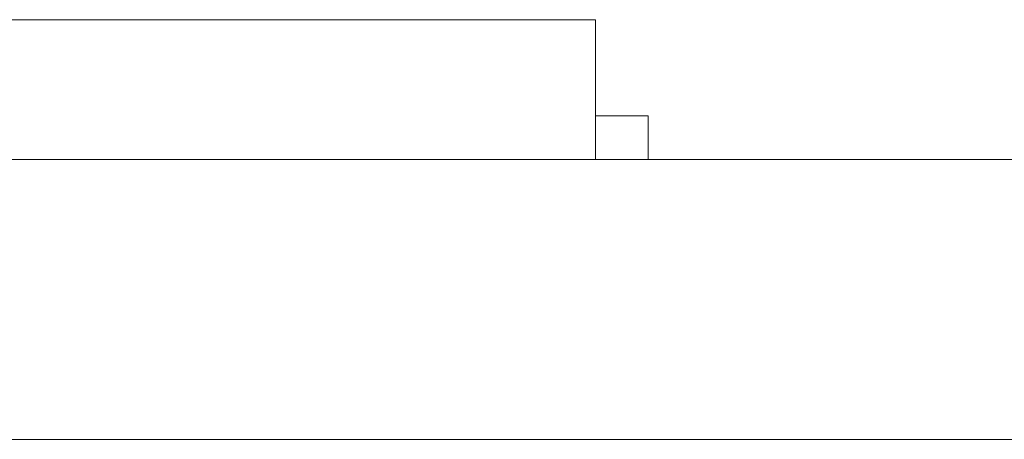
# Model space of a CAD drawing. Header units: inches. Extents: x -36 to 647, y 177 to 609.
# Tile 70 of 256: x 60.7 to 66.33, y 456.47 to 458.87. Entities that reach past the tile are written whole.
import ezdxf

# ---------------------------------------------------------------- set-up
doc = ezdxf.new("R2010")
doc.units = ezdxf.units.IN
doc.header["$MEASUREMENT"] = 0
doc.layers.add('1', color=7, linetype='Continuous')

# ---------------------------------------------------------------- blocks, each defined once
blk = doc.blocks.new('block 2193')
at = {"layer": '1', "color": 155, "lineweight": 18, "true_color": 0x4c7299}
blk.add_lwpolyline([(64.2921, 458.3189), (63.9921, 458.3189)], dxfattribs=at)
blk = doc.blocks.new('block 2247')
at = {"layer": '1', "color": 155, "lineweight": 18, "true_color": 0x4c7299}
blk.add_lwpolyline([(58.9921, 458.8689), (63.9921, 458.8689)], dxfattribs=at)
blk = doc.blocks.new('block 2267')
at = {"layer": '1', "color": 155, "lineweight": 18, "true_color": 0x4c7299}
blk.add_lwpolyline([(152.954, 458.0689), (21.3896, 458.0689)], dxfattribs=at)
blk = doc.blocks.new('block 2536')
at = {"layer": '1', "color": 155, "lineweight": 18, "true_color": 0x4c7299}
blk.add_lwpolyline([(63.9921, 458.8689), (63.9921, 458.0689)], dxfattribs=at)
blk = doc.blocks.new('block 2538')
at = {"layer": '1', "color": 155, "lineweight": 18, "true_color": 0x4c7299}
blk.add_lwpolyline([(64.2921, 458.3189), (64.2921, 458.0689)], dxfattribs=at)
blk = doc.blocks.new('block 2583')
at = {"layer": '1', "color": 155, "lineweight": 18, "true_color": 0x4c7299}
blk.add_lwpolyline([(152.954, 456.4689), (21.3896, 456.4689)], dxfattribs=at)
blk = doc.blocks.new('block 2781')
at = {"layer": '1', "color": 18, "lineweight": 13, "true_color": 0x4c0000}
blk.add_lwpolyline([(64.1068, 458.0689), (61.0465, 458.0689)], dxfattribs=at)
blk = doc.blocks.new('block 2794')
at = {"layer": '1', "color": 18, "lineweight": 13, "true_color": 0x4c0000}
blk.add_lwpolyline([(152.954, 458.0689), (21.3896, 458.0689)], dxfattribs=at)
blk = doc.blocks.new('block 2830')
at = {"layer": '1', "color": 18, "lineweight": 13, "true_color": 0x4c0000}
blk.add_lwpolyline([(152.954, 458.0689), (21.3896, 458.0689)], dxfattribs=at)
blk = doc.blocks.new('block 2832')
at = {"layer": '1', "color": 18, "lineweight": 13, "true_color": 0x4c0000}
blk.add_lwpolyline([(64.1068, 458.0689), (61.0465, 458.0689)], dxfattribs=at)
blk = doc.blocks.new('block 2949')
at = {"layer": '1', "color": 18, "lineweight": 13, "true_color": 0x4c0000}
blk.add_lwpolyline([(10.0509, 458.0689), (141.6153, 458.0689)], dxfattribs=at)
blk = doc.blocks.new('block 2950')
at = {"layer": '1', "color": 18, "lineweight": 13, "true_color": 0x4c0000}
blk.add_lwpolyline([(10.0509, 458.0689), (141.6153, 458.0689)], dxfattribs=at)
blk = doc.blocks.new('block 3015')
at = {"layer": '1', "color": 18, "lineweight": 13, "true_color": 0x4c0000}
blk.add_lwpolyline([(64.1068, 458.0689), (61.0465, 458.0689)], dxfattribs=at)
blk = doc.blocks.new('block 3044')
at = {"layer": '1', "color": 18, "lineweight": 13, "true_color": 0x4c0000}
blk.add_lwpolyline([(64.1068, 458.0689), (61.0465, 458.0689)], dxfattribs=at)
blk = doc.blocks.new('block 7542')
at = {"layer": '1', "color": 18, "lineweight": 13, "true_color": 0x4c0000}
blk.add_open_spline([(277.6797, 458.0689), (277.6797, 458.0689), (202.8704, 458.0689), (202.8704, 458.0689), (202.8704, 458.0689), (165.4658, 458.0689), (165.4658, 458.0689), (165.4658, 458.0689), (160.7902, 458.0689), (160.7902, 458.0689), (160.7902, 458.0689), (158.4524, 458.0689), (158.4524, 458.0689), (158.4524, 458.0689), (157.2662, 458.0689), (157.2662, 458.0689), (157.2662, 458.0689), (153.2884, 458.0689), (153.2884, 458.0689), (153.2884, 458.0689), (152.2514, 458.0689), (152.2514, 458.0689), (152.2514, 458.0689), (149.9136, 458.0689), (149.9136, 458.0689), (149.9136, 458.0689), (131.2113, 458.0689), (131.2113, 458.0689), (131.2113, 458.0689), (56.402, 458.0689), (56.402, 458.0689), (56.402, 458.0689), (37.6997, 458.0689), (37.6997, 458.0689), (37.6997, 458.0689), (28.3485, 458.0689), (28.3485, 458.0689), (28.3485, 458.0689), (23.673, 458.0689), (23.673, 458.0689), (23.673, 458.0689), (21.3896, 458.0689), (21.3896, 458.0689), (21.3896, 458.0689), (20.5239, 458.0689), (20.5239, 458.0689), (20.5239, 458.0689), (5.6337, 458.0689), (5.6337, 458.0689), (5.6337, 458.0689), (4.2572, 458.0689), (4.2572, 458.0689), (4.2572, 458.0689), (1.9195, 458.0689), (1.9195, 458.0689), (1.9195, 458.0689), (-2.7561, 458.0689), (-2.7561, 458.0689), (-2.7561, 458.0689), (-12.1073, 458.0689), (-12.1073, 458.0689), (-12.1073, 458.0689), (-14.3267, 458.0689), (-14.3267, 458.0689), (-14.3267, 458.0689), (-13.5047, 458.0689), (-13.5047, 458.0689), (-13.5047, 458.0689), (-11.167, 458.0689), (-11.167, 458.0689), (-11.167, 458.0689), (-6.4914, 458.0689), (-6.4914, 458.0689), (-6.4914, 458.0689), (2.8598, 458.0689), (2.8598, 458.0689), (2.8598, 458.0689), (9.9828, 458.0689), (9.9828, 458.0689), (9.9828, 458.0689), (11.3987, 458.0689), (11.3987, 458.0689), (11.3987, 458.0689), (13.7365, 458.0689), (13.7365, 458.0689), (13.7365, 458.0689), (18.4121, 458.0689), (18.4121, 458.0689), (18.4121, 458.0689), (37.1144, 458.0689), (37.1144, 458.0689), (37.1144, 458.0689), (111.9237, 458.0689), (111.9237, 458.0689), (111.9237, 458.0689), (130.626, 458.0689), (130.626, 458.0689), (130.626, 458.0689), (139.9772, 458.0689), (139.9772, 458.0689), (139.9772, 458.0689), (143.0499, 458.0689), (143.0499, 458.0689), (143.0499, 458.0689), (145.3437, 458.0689), (145.3437, 458.0689), (145.3437, 458.0689), (146.1784, 458.0689), (146.1784, 458.0689), (146.1784, 458.0689), (183.583, 458.0689), (183.583, 458.0689), (183.583, 458.0689), (258.3923, 458.0689), (258.3923, 458.0689), (258.3923, 458.0689), (289.4917, 458.0689), (289.4917, 458.0689), (289.4917, 458.0689), (326.8964, 458.0689), (326.8964, 458.0689), (326.8964, 458.0689), (364.301, 458.0689), (364.301, 458.0689), (364.301, 458.0689), (383.0033, 458.0689), (383.0033, 458.0689), (383.0033, 458.0689), (387.6789, 458.0689), (387.6789, 458.0689), (387.6789, 458.0689), (390.0167, 458.0689), (390.0167, 458.0689), (390.0167, 458.0689), (391.2325, 458.0689), (391.2325, 458.0689), (391.2325, 458.0689), (395.2018, 458.0689), (395.2018, 458.0689), (395.2018, 458.0689), (396.2149, 458.0689), (396.2149, 458.0689), (396.2149, 458.0689), (398.5527, 458.0689), (398.5527, 458.0689), (398.5527, 458.0689), (473.3619, 458.0689), (473.3619, 458.0689), (473.3619, 458.0689), (510.7666, 458.0689), (510.7666, 458.0689), (510.7666, 458.0689), (520.1177, 458.0689), (520.1177, 458.0689), (520.1177, 458.0689), (524.7933, 458.0689), (524.7933, 458.0689), (524.7933, 458.0689), (527.1311, 458.0689), (527.1311, 458.0689), (527.1311, 458.0689), (527.9528, 458.0689), (527.9528, 458.0689), (527.9528, 458.0689), (535.6701, 458.0689), (535.6701, 458.0689), (535.6701, 458.0689), (545.0212, 458.0689), (545.0212, 458.0689), (545.0212, 458.0689), (545.6185, 458.0689), (545.6185, 458.0689), (545.6185, 458.0689), (536.2673, 458.0689), (536.2673, 458.0689), (536.2673, 458.0689), (531.6311, 458.0689), (531.6311, 458.0689), (531.6311, 458.0689), (530.7777, 458.0689), (530.7777, 458.0689), (530.7777, 458.0689), (528.4683, 458.0689), (528.4683, 458.0689), (528.4683, 458.0689), (525.3906, 458.0689), (525.3906, 458.0689), (525.3906, 458.0689), (520.715, 458.0689), (520.715, 458.0689), (520.715, 458.0689), (519.7844, 458.0689), (519.7844, 458.0689), (519.7844, 458.0689), (517.5884, 458.0689), (517.5884, 458.0689), (517.5884, 458.0689), (514.5138, 458.0689), (514.5138, 458.0689), (514.5138, 458.0689), (495.8115, 458.0689), (495.8115, 458.0689), (495.8115, 458.0689), (421.0023, 458.0689), (421.0023, 458.0689), (421.0023, 458.0689), (411.6511, 458.0689), (411.6511, 458.0689), (411.6511, 458.0689), (406.9755, 458.0689), (406.9755, 458.0689), (406.9755, 458.0689), (406.1388, 458.0689), (406.1388, 458.0689), (406.1388, 458.0689), (403.8462, 458.0689), (403.8462, 458.0689), (403.8462, 458.0689), (400.7729, 458.0689), (400.7729, 458.0689), (400.7729, 458.0689), (396.0974, 458.0689), (396.0974, 458.0689), (396.0974, 458.0689), (386.7462, 458.0689), (386.7462, 458.0689), (386.7462, 458.0689), (349.3416, 458.0689), (349.3416, 458.0689), (349.3416, 458.0689), (311.9369, 458.0689), (311.9369, 458.0689), (311.9369, 458.0689), (293.2346, 458.0689), (293.2346, 458.0689), (293.2346, 458.0689), (283.8835, 458.0689), (283.8835, 458.0689), (283.8835, 458.0689), (280.8066, 458.0689), (280.8066, 458.0689), (280.8066, 458.0689), (278.5024, 458.0689), (278.5024, 458.0689), (278.5024, 458.0689), (277.6797, 458.0689), (277.6797, 458.0689)], degree=3, knots=[0, 0, 0, 0, 1, 1, 1, 2, 2, 2, 3, 3, 3, 4, 4, 4, 5, 5, 5, 6, 6, 6, 7, 7, 7, 8, 8, 8, 9, 9, 9, 10, 10, 10, 11, 11, 11, 12, 12, 12, 13, 13, 13, 14, 14, 14, 15, 15, 15, 16, 16, 16, 17, 17, 17, 18, 18, 18, 19, 19, 19, 20, 20, 20, 21, 21, 21, 22, 22, 22, 23, 23, 23, 24, 24, 24, 25, 25, 25, 26, 26, 26, 27, 27, 27, 28, 28, 28, 29, 29, 29, 30, 30, 30, 31, 31, 31, 32, 32, 32, 33, 33, 33, 34, 34, 34, 35, 35, 35, 36, 36, 36, 37, 37, 37, 38, 38, 38, 39, 39, 39, 40, 40, 40, 41, 41, 41, 42, 42, 42, 43, 43, 43, 44, 44, 44, 45, 45, 45, 46, 46, 46, 47, 47, 47, 48, 48, 48, 49, 49, 49, 50, 50, 50, 51, 51, 51, 52, 52, 52, 53, 53, 53, 54, 54, 54, 55, 55, 55, 56, 56, 56, 57, 57, 57, 58, 58, 58, 59, 59, 59, 60, 60, 60, 61, 61, 61, 62, 62, 62, 63, 63, 63, 64, 64, 64, 65, 65, 65, 66, 66, 66, 67, 67, 67, 68, 68, 68, 69, 69, 69, 70, 70, 70, 71, 71, 71, 72, 72, 72, 73, 73, 73, 74, 74, 74, 75, 75, 75, 76, 76, 76, 77, 77, 77, 78, 78, 78, 79, 79, 79, 80, 80, 80, 81, 81, 81, 82, 82, 82, 82], dxfattribs=at)
blk = doc.blocks.new('block 7580')
at = {"layer": '1', "color": 18, "lineweight": 13, "true_color": 0x4c0000}
blk.add_open_spline([(64.4068, 458.0689), (64.23, 458.0689), (64.0533, 458.0689), (63.8766, 458.0689), (63.8408, 458.0689), (63.8051, 458.0689), (63.7694, 458.0689), (62.8617, 458.0689), (61.9541, 458.0689), (61.0465, 458.0689), (60.9499, 458.0689), (60.8533, 458.0689), (60.7568, 458.0689), (60.8533, 458.0689), (60.9499, 458.0689), (61.0465, 458.0689), (61.9541, 458.0689), (62.8617, 458.0689), (63.7694, 458.0689), (63.8051, 458.0689), (63.8408, 458.0689), (63.8766, 458.0689), (64.0533, 458.0689), (64.23, 458.0689), (64.4068, 458.0689), (64.2068, 458.0689), (64.0068, 458.0689), (63.8068, 458.0689), (64.0068, 458.0689), (64.2068, 458.0689), (64.4068, 458.0689)], degree=3, knots=[0, 0, 0, 0, 1, 1, 1, 2, 2, 2, 3, 3, 3, 4, 4, 4, 5, 5, 5, 6, 6, 6, 7, 7, 7, 8, 8, 8, 9, 9, 9, 10, 10, 10, 10], dxfattribs=at)
blk = doc.blocks.new('block 7674')
at = {"layer": '1', "color": 18, "lineweight": 13, "true_color": 0x4c0000}
blk.add_open_spline([(64.4068, 458.0689), (64.23, 458.0689), (64.0533, 458.0689), (63.8766, 458.0689), (63.8408, 458.0689), (63.8051, 458.0689), (63.7694, 458.0689), (62.8617, 458.0689), (61.9541, 458.0689), (61.0465, 458.0689), (60.9499, 458.0689), (60.8533, 458.0689), (60.7568, 458.0689), (60.8533, 458.0689), (60.9499, 458.0689), (61.0465, 458.0689), (61.9541, 458.0689), (62.8617, 458.0689), (63.7694, 458.0689), (63.8051, 458.0689), (63.8408, 458.0689), (63.8766, 458.0689), (64.0533, 458.0689), (64.23, 458.0689), (64.4068, 458.0689), (64.2068, 458.0689), (64.0068, 458.0689), (63.8068, 458.0689), (64.0068, 458.0689), (64.2068, 458.0689), (64.4068, 458.0689)], degree=3, knots=[0, 0, 0, 0, 1, 1, 1, 2, 2, 2, 3, 3, 3, 4, 4, 4, 5, 5, 5, 6, 6, 6, 7, 7, 7, 8, 8, 8, 9, 9, 9, 10, 10, 10, 10], dxfattribs=at)
blk = doc.blocks.new('block 7708')
at = {"layer": '1', "color": 18, "lineweight": 13, "true_color": 0x4c0000}
blk.add_open_spline([(64.4068, 458.0689), (64.23, 458.0689), (64.0533, 458.0689), (63.8766, 458.0689), (63.8408, 458.0689), (63.8051, 458.0689), (63.7694, 458.0689), (62.8617, 458.0689), (61.9541, 458.0689), (61.0465, 458.0689), (60.9499, 458.0689), (60.8533, 458.0689), (60.7568, 458.0689), (60.8533, 458.0689), (60.9499, 458.0689), (61.0465, 458.0689), (61.9541, 458.0689), (62.8617, 458.0689), (63.7694, 458.0689), (63.8051, 458.0689), (63.8408, 458.0689), (63.8766, 458.0689), (64.0533, 458.0689), (64.23, 458.0689), (64.4068, 458.0689), (64.2068, 458.0689), (64.0068, 458.0689), (63.8068, 458.0689), (64.0068, 458.0689), (64.2068, 458.0689), (64.4068, 458.0689)], degree=3, knots=[0, 0, 0, 0, 1, 1, 1, 2, 2, 2, 3, 3, 3, 4, 4, 4, 5, 5, 5, 6, 6, 6, 7, 7, 7, 8, 8, 8, 9, 9, 9, 10, 10, 10, 10], dxfattribs=at)
blk = doc.blocks.new('block 7834')
at = {"layer": '1', "color": 18, "lineweight": 13, "true_color": 0x4c0000}
blk.add_open_spline([(64.4068, 458.0689), (64.23, 458.0689), (64.0533, 458.0689), (63.8766, 458.0689), (63.8408, 458.0689), (63.8051, 458.0689), (63.7694, 458.0689), (62.8617, 458.0689), (61.9541, 458.0689), (61.0465, 458.0689), (60.9499, 458.0689), (60.8533, 458.0689), (60.7568, 458.0689), (60.8533, 458.0689), (60.9499, 458.0689), (61.0465, 458.0689), (61.9541, 458.0689), (62.8617, 458.0689), (63.7694, 458.0689), (63.8051, 458.0689), (63.8408, 458.0689), (63.8766, 458.0689), (64.0533, 458.0689), (64.23, 458.0689), (64.4068, 458.0689), (64.2068, 458.0689), (64.0068, 458.0689), (63.8068, 458.0689), (64.0068, 458.0689), (64.2068, 458.0689), (64.4068, 458.0689)], degree=3, knots=[0, 0, 0, 0, 1, 1, 1, 2, 2, 2, 3, 3, 3, 4, 4, 4, 5, 5, 5, 6, 6, 6, 7, 7, 7, 8, 8, 8, 9, 9, 9, 10, 10, 10, 10], dxfattribs=at)
blk = doc.blocks.new('block 7926')
at = {"layer": '1', "color": 18, "lineweight": 13, "true_color": 0x4c0000}
blk.add_open_spline([(277.6797, 458.0689), (277.6797, 458.0689), (202.8704, 458.0689), (202.8704, 458.0689), (202.8704, 458.0689), (165.4658, 458.0689), (165.4658, 458.0689), (165.4658, 458.0689), (160.7902, 458.0689), (160.7902, 458.0689), (160.7902, 458.0689), (158.4524, 458.0689), (158.4524, 458.0689), (158.4524, 458.0689), (157.2662, 458.0689), (157.2662, 458.0689), (157.2662, 458.0689), (153.2884, 458.0689), (153.2884, 458.0689), (153.2884, 458.0689), (152.2514, 458.0689), (152.2514, 458.0689), (152.2514, 458.0689), (149.9136, 458.0689), (149.9136, 458.0689), (149.9136, 458.0689), (131.2113, 458.0689), (131.2113, 458.0689), (131.2113, 458.0689), (56.402, 458.0689), (56.402, 458.0689), (56.402, 458.0689), (37.6997, 458.0689), (37.6997, 458.0689), (37.6997, 458.0689), (28.3485, 458.0689), (28.3485, 458.0689), (28.3485, 458.0689), (23.673, 458.0689), (23.673, 458.0689), (23.673, 458.0689), (21.3896, 458.0689), (21.3896, 458.0689), (21.3896, 458.0689), (20.5239, 458.0689), (20.5239, 458.0689), (20.5239, 458.0689), (5.6337, 458.0689), (5.6337, 458.0689), (5.6337, 458.0689), (4.2572, 458.0689), (4.2572, 458.0689), (4.2572, 458.0689), (1.9195, 458.0689), (1.9195, 458.0689), (1.9195, 458.0689), (-2.7561, 458.0689), (-2.7561, 458.0689), (-2.7561, 458.0689), (-12.1073, 458.0689), (-12.1073, 458.0689), (-12.1073, 458.0689), (-14.3267, 458.0689), (-14.3267, 458.0689), (-14.3267, 458.0689), (-13.5047, 458.0689), (-13.5047, 458.0689), (-13.5047, 458.0689), (-11.167, 458.0689), (-11.167, 458.0689), (-11.167, 458.0689), (-6.4914, 458.0689), (-6.4914, 458.0689), (-6.4914, 458.0689), (2.8598, 458.0689), (2.8598, 458.0689), (2.8598, 458.0689), (9.9828, 458.0689), (9.9828, 458.0689), (9.9828, 458.0689), (11.3987, 458.0689), (11.3987, 458.0689), (11.3987, 458.0689), (13.7365, 458.0689), (13.7365, 458.0689), (13.7365, 458.0689), (18.4121, 458.0689), (18.4121, 458.0689), (18.4121, 458.0689), (37.1144, 458.0689), (37.1144, 458.0689), (37.1144, 458.0689), (111.9237, 458.0689), (111.9237, 458.0689), (111.9237, 458.0689), (130.626, 458.0689), (130.626, 458.0689), (130.626, 458.0689), (139.9772, 458.0689), (139.9772, 458.0689), (139.9772, 458.0689), (143.0499, 458.0689), (143.0499, 458.0689), (143.0499, 458.0689), (145.3437, 458.0689), (145.3437, 458.0689), (145.3437, 458.0689), (146.1784, 458.0689), (146.1784, 458.0689), (146.1784, 458.0689), (183.583, 458.0689), (183.583, 458.0689), (183.583, 458.0689), (258.3923, 458.0689), (258.3923, 458.0689), (258.3923, 458.0689), (289.4917, 458.0689), (289.4917, 458.0689), (289.4917, 458.0689), (326.8964, 458.0689), (326.8964, 458.0689), (326.8964, 458.0689), (364.301, 458.0689), (364.301, 458.0689), (364.301, 458.0689), (383.0033, 458.0689), (383.0033, 458.0689), (383.0033, 458.0689), (387.6789, 458.0689), (387.6789, 458.0689), (387.6789, 458.0689), (390.0167, 458.0689), (390.0167, 458.0689), (390.0167, 458.0689), (391.2325, 458.0689), (391.2325, 458.0689), (391.2325, 458.0689), (395.2018, 458.0689), (395.2018, 458.0689), (395.2018, 458.0689), (396.2149, 458.0689), (396.2149, 458.0689), (396.2149, 458.0689), (398.5527, 458.0689), (398.5527, 458.0689), (398.5527, 458.0689), (473.3619, 458.0689), (473.3619, 458.0689), (473.3619, 458.0689), (510.7666, 458.0689), (510.7666, 458.0689), (510.7666, 458.0689), (520.1177, 458.0689), (520.1177, 458.0689), (520.1177, 458.0689), (524.7933, 458.0689), (524.7933, 458.0689), (524.7933, 458.0689), (527.1311, 458.0689), (527.1311, 458.0689), (527.1311, 458.0689), (527.9528, 458.0689), (527.9528, 458.0689), (527.9528, 458.0689), (535.6701, 458.0689), (535.6701, 458.0689), (535.6701, 458.0689), (545.0212, 458.0689), (545.0212, 458.0689), (545.0212, 458.0689), (545.6185, 458.0689), (545.6185, 458.0689), (545.6185, 458.0689), (536.2673, 458.0689), (536.2673, 458.0689), (536.2673, 458.0689), (531.6311, 458.0689), (531.6311, 458.0689), (531.6311, 458.0689), (530.7777, 458.0689), (530.7777, 458.0689), (530.7777, 458.0689), (528.4683, 458.0689), (528.4683, 458.0689), (528.4683, 458.0689), (525.3906, 458.0689), (525.3906, 458.0689), (525.3906, 458.0689), (520.715, 458.0689), (520.715, 458.0689), (520.715, 458.0689), (519.7844, 458.0689), (519.7844, 458.0689), (519.7844, 458.0689), (517.5884, 458.0689), (517.5884, 458.0689), (517.5884, 458.0689), (514.5138, 458.0689), (514.5138, 458.0689), (514.5138, 458.0689), (495.8115, 458.0689), (495.8115, 458.0689), (495.8115, 458.0689), (421.0023, 458.0689), (421.0023, 458.0689), (421.0023, 458.0689), (411.6511, 458.0689), (411.6511, 458.0689), (411.6511, 458.0689), (406.9755, 458.0689), (406.9755, 458.0689), (406.9755, 458.0689), (406.1388, 458.0689), (406.1388, 458.0689), (406.1388, 458.0689), (403.8462, 458.0689), (403.8462, 458.0689), (403.8462, 458.0689), (400.7729, 458.0689), (400.7729, 458.0689), (400.7729, 458.0689), (396.0974, 458.0689), (396.0974, 458.0689), (396.0974, 458.0689), (386.7462, 458.0689), (386.7462, 458.0689), (386.7462, 458.0689), (349.3416, 458.0689), (349.3416, 458.0689), (349.3416, 458.0689), (311.9369, 458.0689), (311.9369, 458.0689), (311.9369, 458.0689), (293.2346, 458.0689), (293.2346, 458.0689), (293.2346, 458.0689), (283.8835, 458.0689), (283.8835, 458.0689), (283.8835, 458.0689), (280.8066, 458.0689), (280.8066, 458.0689), (280.8066, 458.0689), (278.5024, 458.0689), (278.5024, 458.0689), (278.5024, 458.0689), (277.6797, 458.0689), (277.6797, 458.0689)], degree=3, knots=[0, 0, 0, 0, 1, 1, 1, 2, 2, 2, 3, 3, 3, 4, 4, 4, 5, 5, 5, 6, 6, 6, 7, 7, 7, 8, 8, 8, 9, 9, 9, 10, 10, 10, 11, 11, 11, 12, 12, 12, 13, 13, 13, 14, 14, 14, 15, 15, 15, 16, 16, 16, 17, 17, 17, 18, 18, 18, 19, 19, 19, 20, 20, 20, 21, 21, 21, 22, 22, 22, 23, 23, 23, 24, 24, 24, 25, 25, 25, 26, 26, 26, 27, 27, 27, 28, 28, 28, 29, 29, 29, 30, 30, 30, 31, 31, 31, 32, 32, 32, 33, 33, 33, 34, 34, 34, 35, 35, 35, 36, 36, 36, 37, 37, 37, 38, 38, 38, 39, 39, 39, 40, 40, 40, 41, 41, 41, 42, 42, 42, 43, 43, 43, 44, 44, 44, 45, 45, 45, 46, 46, 46, 47, 47, 47, 48, 48, 48, 49, 49, 49, 50, 50, 50, 51, 51, 51, 52, 52, 52, 53, 53, 53, 54, 54, 54, 55, 55, 55, 56, 56, 56, 57, 57, 57, 58, 58, 58, 59, 59, 59, 60, 60, 60, 61, 61, 61, 62, 62, 62, 63, 63, 63, 64, 64, 64, 65, 65, 65, 66, 66, 66, 67, 67, 67, 68, 68, 68, 69, 69, 69, 70, 70, 70, 71, 71, 71, 72, 72, 72, 73, 73, 73, 74, 74, 74, 75, 75, 75, 76, 76, 76, 77, 77, 77, 78, 78, 78, 79, 79, 79, 80, 80, 80, 81, 81, 81, 82, 82, 82, 82], dxfattribs=at)
blk = doc.blocks.new('block 8018')
at = {"layer": '1', "color": 18, "lineweight": 13, "true_color": 0x4c0000}
blk.add_open_spline([(63.5999, 458.0689), (63.6516, 458.0689), (63.6827, 458.0689), (63.693, 458.0689), (63.651, 458.0689), (63.6091, 458.0689), (63.5672, 458.0689), (63.5558, 458.0689), (63.54, 458.0689), (63.5194, 458.0689), (63.4851, 458.0689), (63.4429, 458.0689), (63.3928, 458.0689), (63.3524, 458.0689), (63.3171, 458.0689), (63.2865, 458.0689), (63.247, 458.0689), (63.2153, 458.0689), (63.1923, 458.0689), (63.1693, 458.0689), (63.1572, 458.0689), (63.1564, 458.0689), (63.1868, 458.0689), (63.2242, 458.0689), (63.2683, 458.0689), (63.3122, 458.0689), (63.3585, 458.0689), (63.4068, 458.0689), (63.4912, 458.0689), (63.5629, 458.0689), (63.6223, 458.0689), (63.6815, 458.0689), (63.7115, 458.0689), (63.7115, 458.0689), (63.7115, 458.0689), (63.6975, 458.0689), (63.6695, 458.0689), (63.6417, 458.0689), (63.6033, 458.0689), (63.5545, 458.0689), (63.5057, 458.0689), (63.4503, 458.0689), (63.3886, 458.0689), (63.2831, 458.0689), (63.1968, 458.0689), (63.1303, 458.0689), (63.064, 458.0689), (63.0303, 458.0689), (63.0303, 458.0689), (63.0303, 458.0689), (63.0673, 458.0689), (63.1409, 458.0689), (63.2051, 458.0689), (63.2918, 458.0689), (63.4005, 458.0689), (63.4814, 458.0689), (63.5479, 458.0689), (63.5999, 458.0689)], degree=3, knots=[0, 0, 0, 0, 1, 1, 1, 2, 2, 2, 3, 3, 3, 4, 4, 4, 5, 5, 5, 6, 6, 6, 7, 7, 7, 8, 8, 8, 9, 9, 9, 10, 10, 10, 11, 11, 11, 12, 12, 12, 13, 13, 13, 14, 14, 14, 15, 15, 15, 16, 16, 16, 17, 17, 17, 18, 18, 18, 19, 19, 19, 19], dxfattribs=at)
blk = doc.blocks.new('block 8019')
at = {"layer": '1', "color": 18, "lineweight": 13, "true_color": 0x4c0000}
blk.add_open_spline([(63.9391, 458.0689), (63.8713, 458.0689), (63.8373, 458.0689), (63.8373, 458.0689), (63.8373, 458.0689), (63.8497, 458.0689), (63.8747, 458.0689), (63.8997, 458.0689), (63.9373, 458.0689), (63.9866, 458.0689), (64.0361, 458.0689), (64.0984, 458.0689), (64.1733, 458.0689), (64.2287, 458.0689), (64.2773, 458.0689), (64.319, 458.0689), (64.3605, 458.0689), (64.3952, 458.0689), (64.4224, 458.0689), (64.4495, 458.0689), (64.4709, 458.0689), (64.4865, 458.0689), (64.5021, 458.0689), (64.5097, 458.0689), (64.5097, 458.0689), (64.5097, 458.0689), (64.4973, 458.0689), (64.4725, 458.0689), (64.4477, 458.0689), (64.4102, 458.0689), (64.3609, 458.0689), (64.3114, 458.0689), (64.2488, 458.0689), (64.1733, 458.0689), (64.0739, 458.0689), (63.9958, 458.0689), (63.9391, 458.0689)], degree=3, knots=[0, 0, 0, 0, 1, 1, 1, 2, 2, 2, 3, 3, 3, 4, 4, 4, 5, 5, 5, 6, 6, 6, 7, 7, 7, 8, 8, 8, 9, 9, 9, 10, 10, 10, 11, 11, 11, 12, 12, 12, 12], dxfattribs=at)
blk = doc.blocks.new('block 8021')
at = {"layer": '1', "color": 18, "lineweight": 13, "true_color": 0x4c0000}
blk.add_open_spline([(62.9232, 458.0689), (62.8801, 458.0689), (62.8371, 458.0689), (62.7941, 458.0689), (62.7628, 458.0689), (62.7222, 458.0689), (62.6716, 458.0689), (62.6209, 458.0689), (62.5759, 458.0689), (62.5357, 458.0689), (62.6079, 458.0689), (62.6711, 458.0689), (62.7252, 458.0689), (62.7793, 458.0689), (62.8175, 458.0689), (62.8398, 458.0689), (62.8676, 458.0689), (62.8954, 458.0689), (62.9232, 458.0689)], degree=3, knots=[0, 0, 0, 0, 1, 1, 1, 2, 2, 2, 3, 3, 3, 4, 4, 4, 5, 5, 5, 6, 6, 6, 6], dxfattribs=at)
blk = doc.blocks.new('block 8027')
at = {"layer": '1', "color": 18, "lineweight": 13, "true_color": 0x4c0000}
blk.add_open_spline([(61.4109, 458.0689), (61.3665, 458.0689), (61.3441, 458.0689), (61.3441, 458.0689), (61.3441, 458.0689), (61.3643, 458.0689), (61.4047, 458.0689), (61.4452, 458.0689), (61.4951, 458.0689), (61.5543, 458.0689), (61.6137, 458.0689), (61.6635, 458.0689), (61.7039, 458.0689), (61.7441, 458.0689), (61.7647, 458.0689), (61.7647, 458.0689), (61.7647, 458.0689), (61.7442, 458.0689), (61.7039, 458.0689), (61.6634, 458.0689), (61.6132, 458.0689), (61.5529, 458.0689), (61.4937, 458.0689), (61.4464, 458.0689), (61.4109, 458.0689)], degree=3, knots=[0, 0, 0, 0, 1, 1, 1, 2, 2, 2, 3, 3, 3, 4, 4, 4, 5, 5, 5, 6, 6, 6, 7, 7, 7, 8, 8, 8, 8], dxfattribs=at)
blk = doc.blocks.new('block 8039')
at = {"layer": '1', "color": 18, "lineweight": 13, "true_color": 0x4c0000}
blk.add_open_spline([(62.712, 458.0689), (62.6698, 458.0689), (62.6276, 458.0689), (62.5854, 458.0689), (62.5547, 458.0689), (62.5149, 458.0689), (62.4653, 458.0689), (62.4156, 458.0689), (62.3714, 458.0689), (62.3321, 458.0689), (62.4028, 458.0689), (62.4648, 458.0689), (62.5178, 458.0689), (62.5709, 458.0689), (62.6083, 458.0689), (62.6302, 458.0689), (62.6575, 458.0689), (62.6847, 458.0689), (62.712, 458.0689)], degree=3, knots=[0, 0, 0, 0, 1, 1, 1, 2, 2, 2, 3, 3, 3, 4, 4, 4, 5, 5, 5, 6, 6, 6, 6], dxfattribs=at)
blk = doc.blocks.new('block 8045')
at = {"layer": '1', "color": 18, "lineweight": 13, "true_color": 0x4c0000}
blk.add_open_spline([(63.2358, 458.0689), (63.196, 458.0689), (63.176, 458.0689), (63.176, 458.0689), (63.176, 458.0689), (63.1852, 458.0689), (63.2039, 458.0689), (63.2226, 458.0689), (63.2482, 458.0689), (63.2815, 458.0689), (63.315, 458.0689), (63.3498, 458.0689), (63.3865, 458.0689), (63.4398, 458.0689), (63.4857, 458.0689), (63.5242, 458.0689), (63.5628, 458.0689), (63.5819, 458.0689), (63.5819, 458.0689), (63.5819, 458.0689), (63.5629, 458.0689), (63.525, 458.0689), (63.4868, 458.0689), (63.4392, 458.0689), (63.3815, 458.0689), (63.3242, 458.0689), (63.2757, 458.0689), (63.2358, 458.0689)], degree=3, knots=[0, 0, 0, 0, 1, 1, 1, 2, 2, 2, 3, 3, 3, 4, 4, 4, 5, 5, 5, 6, 6, 6, 7, 7, 7, 8, 8, 8, 9, 9, 9, 9], dxfattribs=at)
blk = doc.blocks.new('block 8048')
at = {"layer": '1', "color": 18, "lineweight": 13, "true_color": 0x4c0000}
blk.add_open_spline([(64.7212, 458.0689), (64.673, 458.0689), (64.6247, 458.0689), (64.5764, 458.0689), (64.7084, 458.0689), (64.8404, 458.0689), (64.9724, 458.0689), (65.0214, 458.0689), (65.0705, 458.0689), (65.1196, 458.0689), (65.2602, 458.0689), (65.4008, 458.0689), (65.5414, 458.0689), (65.4896, 458.0689), (65.4378, 458.0689), (65.386, 458.0689), (65.3459, 458.0689), (65.3058, 458.0689), (65.2657, 458.0689), (65.122, 458.0689), (64.9783, 458.0689), (64.8347, 458.0689), (64.7969, 458.0689), (64.759, 458.0689), (64.7212, 458.0689)], degree=3, knots=[0, 0, 0, 0, 1, 1, 1, 2, 2, 2, 3, 3, 3, 4, 4, 4, 5, 5, 5, 6, 6, 6, 7, 7, 7, 8, 8, 8, 8], dxfattribs=at)
blk = doc.blocks.new('block 8049')
at = {"layer": '1', "color": 18, "lineweight": 13, "true_color": 0x4c0000}
blk.add_open_spline([(64.0328, 458.0689), (63.9892, 458.0689), (63.9673, 458.0689), (63.9673, 458.0689), (63.9673, 458.0689), (63.9871, 458.0689), (64.0267, 458.0689), (64.0665, 458.0689), (64.1153, 458.0689), (64.1733, 458.0689), (64.2316, 458.0689), (64.2804, 458.0689), (64.32, 458.0689), (64.3594, 458.0689), (64.3796, 458.0689), (64.3796, 458.0689), (64.3796, 458.0689), (64.3596, 458.0689), (64.32, 458.0689), (64.2803, 458.0689), (64.2311, 458.0689), (64.172, 458.0689), (64.114, 458.0689), (64.0676, 458.0689), (64.0328, 458.0689)], degree=3, knots=[0, 0, 0, 0, 1, 1, 1, 2, 2, 2, 3, 3, 3, 4, 4, 4, 5, 5, 5, 6, 6, 6, 7, 7, 7, 8, 8, 8, 8], dxfattribs=at)
blk = doc.blocks.new('block 8057')
at = {"layer": '1', "color": 18, "lineweight": 13, "true_color": 0x4c0000}
blk.add_open_spline([(61.0229, 458.0689), (60.9738, 458.0689), (60.9248, 458.0689), (60.8757, 458.0689), (60.9248, 458.0689), (60.9738, 458.0689), (61.0229, 458.0689)], degree=3, knots=[0, 0, 0, 0, 1, 1, 1, 2, 2, 2, 2], dxfattribs=at)
blk = doc.blocks.new('block 8066')
at = {"layer": '1', "color": 18, "lineweight": 13, "true_color": 0x4c0000}
blk.add_open_spline([(64.5574, 458.0689), (64.5144, 458.0689), (64.4713, 458.0689), (64.4283, 458.0689), (64.3971, 458.0689), (64.3564, 458.0689), (64.3059, 458.0689), (64.2551, 458.0689), (64.2101, 458.0689), (64.17, 458.0689), (64.2421, 458.0689), (64.3053, 458.0689), (64.3594, 458.0689), (64.4135, 458.0689), (64.4517, 458.0689), (64.474, 458.0689), (64.5018, 458.0689), (64.5296, 458.0689), (64.5574, 458.0689)], degree=3, knots=[0, 0, 0, 0, 1, 1, 1, 2, 2, 2, 3, 3, 3, 4, 4, 4, 5, 5, 5, 6, 6, 6, 6], dxfattribs=at)
blk = doc.blocks.new('block 8067')
at = {"layer": '1', "color": 18, "lineweight": 13, "true_color": 0x4c0000}
blk.add_open_spline([(62.0177, 458.0689), (61.9755, 458.0689), (61.9333, 458.0689), (61.8911, 458.0689), (61.8605, 458.0689), (61.8206, 458.0689), (61.771, 458.0689), (61.7213, 458.0689), (61.6771, 458.0689), (61.6378, 458.0689), (61.7085, 458.0689), (61.7705, 458.0689), (61.8235, 458.0689), (61.8766, 458.0689), (61.914, 458.0689), (61.9359, 458.0689), (61.9632, 458.0689), (61.9904, 458.0689), (62.0177, 458.0689)], degree=3, knots=[0, 0, 0, 0, 1, 1, 1, 2, 2, 2, 3, 3, 3, 4, 4, 4, 5, 5, 5, 6, 6, 6, 6], dxfattribs=at)
blk = doc.blocks.new('block 8078')
at = {"layer": '1', "color": 18, "lineweight": 13, "true_color": 0x4c0000}
blk.add_open_spline([(65.2656, 458.0689), (65.2225, 458.0689), (65.1795, 458.0689), (65.1364, 458.0689), (65.1052, 458.0689), (65.0646, 458.0689), (65.014, 458.0689), (64.9633, 458.0689), (64.9182, 458.0689), (64.8781, 458.0689), (64.9502, 458.0689), (65.0135, 458.0689), (65.0675, 458.0689), (65.1216, 458.0689), (65.1598, 458.0689), (65.1822, 458.0689), (65.21, 458.0689), (65.2378, 458.0689), (65.2656, 458.0689)], degree=3, knots=[0, 0, 0, 0, 1, 1, 1, 2, 2, 2, 3, 3, 3, 4, 4, 4, 5, 5, 5, 6, 6, 6, 6], dxfattribs=at)
blk = doc.blocks.new('block 8080')
at = {"layer": '1', "color": 18, "lineweight": 13, "true_color": 0x4c0000}
blk.add_open_spline([(61.3153, 458.0689), (61.2462, 458.0689), (61.2115, 458.0689), (61.2115, 458.0689), (61.2115, 458.0689), (61.2241, 458.0689), (61.2497, 458.0689), (61.2752, 458.0689), (61.3135, 458.0689), (61.3638, 458.0689), (61.4142, 458.0689), (61.4779, 458.0689), (61.5543, 458.0689), (61.6108, 458.0689), (61.6603, 458.0689), (61.7028, 458.0689), (61.7452, 458.0689), (61.7805, 458.0689), (61.8082, 458.0689), (61.836, 458.0689), (61.8578, 458.0689), (61.8736, 458.0689), (61.8896, 458.0689), (61.8973, 458.0689), (61.8973, 458.0689), (61.8973, 458.0689), (61.8847, 458.0689), (61.8594, 458.0689), (61.8341, 458.0689), (61.7959, 458.0689), (61.7456, 458.0689), (61.6951, 458.0689), (61.6312, 458.0689), (61.5543, 458.0689), (61.4528, 458.0689), (61.3732, 458.0689), (61.3153, 458.0689)], degree=3, knots=[0, 0, 0, 0, 1, 1, 1, 2, 2, 2, 3, 3, 3, 4, 4, 4, 5, 5, 5, 6, 6, 6, 7, 7, 7, 8, 8, 8, 9, 9, 9, 10, 10, 10, 11, 11, 11, 12, 12, 12, 12], dxfattribs=at)
blk = doc.blocks.new('block 8081')
at = {"layer": '1', "color": 18, "lineweight": 13, "true_color": 0x4c0000}
blk.add_open_spline([(60.9351, 458.0689), (60.8916, 458.0689), (60.8697, 458.0689), (60.8697, 458.0689), (60.8697, 458.0689), (60.8895, 458.0689), (60.929, 458.0689), (60.9688, 458.0689), (61.0177, 458.0689), (61.0757, 458.0689), (61.134, 458.0689), (61.1828, 458.0689), (61.2224, 458.0689), (61.2618, 458.0689), (61.282, 458.0689), (61.282, 458.0689), (61.282, 458.0689), (61.2619, 458.0689), (61.2224, 458.0689), (61.1827, 458.0689), (61.1335, 458.0689), (61.0744, 458.0689), (61.0163, 458.0689), (60.9699, 458.0689), (60.9351, 458.0689)], degree=3, knots=[0, 0, 0, 0, 1, 1, 1, 2, 2, 2, 3, 3, 3, 4, 4, 4, 5, 5, 5, 6, 6, 6, 7, 7, 7, 8, 8, 8, 8], dxfattribs=at)
blk = doc.blocks.new('block 8082')
at = {"layer": '1', "color": 18, "lineweight": 13, "true_color": 0x4c0000}
blk.add_open_spline([(63.3574, 458.0689), (63.2969, 458.0689), (63.2625, 458.0689), (63.2539, 458.0689), (63.2991, 458.0689), (63.3443, 458.0689), (63.3895, 458.0689), (63.3994, 458.0689), (63.4228, 458.0689), (63.4594, 458.0689), (63.4959, 458.0689), (63.5401, 458.0689), (63.5918, 458.0689), (63.6539, 458.0689), (63.7064, 458.0689), (63.7495, 458.0689), (63.7925, 458.0689), (63.814, 458.0689), (63.814, 458.0689), (63.814, 458.0689), (63.7933, 458.0689), (63.7521, 458.0689), (63.7107, 458.0689), (63.6564, 458.0689), (63.5896, 458.0689), (63.5479, 458.0689), (63.5103, 458.0689), (63.4769, 458.0689), (63.4437, 458.0689), (63.4172, 458.0689), (63.3981, 458.0689), (63.3576, 458.0689), (63.3172, 458.0689), (63.2767, 458.0689), (63.3107, 458.0689), (63.3447, 458.0689), (63.3787, 458.0689), (63.553, 458.0689), (63.7274, 458.0689), (63.9018, 458.0689), (63.7618, 458.0689), (63.6219, 458.0689), (63.482, 458.0689), (63.4631, 458.0689), (63.4442, 458.0689), (63.4252, 458.0689), (63.4885, 458.0689), (63.5547, 458.0689), (63.6241, 458.0689), (63.7158, 458.0689), (63.7933, 458.0689), (63.8565, 458.0689), (63.9196, 458.0689), (63.9513, 458.0689), (63.9513, 458.0689), (63.9513, 458.0689), (63.9233, 458.0689), (63.8678, 458.0689), (63.8, 458.0689), (63.7083, 458.0689), (63.5918, 458.0689), (63.496, 458.0689), (63.418, 458.0689), (63.3574, 458.0689)], degree=3, knots=[0, 0, 0, 0, 1, 1, 1, 2, 2, 2, 3, 3, 3, 4, 4, 4, 5, 5, 5, 6, 6, 6, 7, 7, 7, 8, 8, 8, 9, 9, 9, 10, 10, 10, 11, 11, 11, 12, 12, 12, 13, 13, 13, 14, 14, 14, 15, 15, 15, 16, 16, 16, 17, 17, 17, 18, 18, 18, 19, 19, 19, 20, 20, 20, 21, 21, 21, 21], dxfattribs=at)
blk = doc.blocks.new('block 8084')
at = {"layer": '1', "color": 18, "lineweight": 13, "true_color": 0x4c0000}
blk.add_open_spline([(64.9865, 458.0689), (64.9494, 458.0689), (64.9117, 458.0689), (64.874, 458.0689), (64.9905, 458.0689), (65.107, 458.0689), (65.2235, 458.0689), (65.1876, 458.0689), (65.1517, 458.0689), (65.1159, 458.0689), (65.0832, 458.0689), (65.0586, 458.0689), (65.0423, 458.0689), (65.0296, 458.0689), (65.0111, 458.0689), (64.9865, 458.0689)], degree=3, knots=[0, 0, 0, 0, 1, 1, 1, 2, 2, 2, 3, 3, 3, 4, 4, 4, 5, 5, 5, 5], dxfattribs=at)
blk = doc.blocks.new('block 8087')
at = {"layer": '1', "color": 18, "lineweight": 13, "true_color": 0x4c0000}
blk.add_open_spline([(65.7001, 458.0689), (65.6309, 458.0689), (65.5962, 458.0689), (65.5962, 458.0689), (65.5962, 458.0689), (65.6089, 458.0689), (65.6344, 458.0689), (65.6599, 458.0689), (65.6982, 458.0689), (65.7485, 458.0689), (65.799, 458.0689), (65.8626, 458.0689), (65.939, 458.0689), (65.9955, 458.0689), (66.045, 458.0689), (66.0875, 458.0689), (66.1299, 458.0689), (66.1653, 458.0689), (66.193, 458.0689), (66.2207, 458.0689), (66.2425, 458.0689), (66.2584, 458.0689), (66.2743, 458.0689), (66.282, 458.0689), (66.282, 458.0689), (66.282, 458.0689), (66.2694, 458.0689), (66.2441, 458.0689), (66.2188, 458.0689), (66.1806, 458.0689), (66.1303, 458.0689), (66.0798, 458.0689), (66.0159, 458.0689), (65.939, 458.0689), (65.8376, 458.0689), (65.7579, 458.0689), (65.7001, 458.0689)], degree=3, knots=[0, 0, 0, 0, 1, 1, 1, 2, 2, 2, 3, 3, 3, 4, 4, 4, 5, 5, 5, 6, 6, 6, 7, 7, 7, 8, 8, 8, 9, 9, 9, 10, 10, 10, 11, 11, 11, 12, 12, 12, 12], dxfattribs=at)
blk = doc.blocks.new('block 8090')
at = {"layer": '1', "color": 18, "lineweight": 13, "true_color": 0x4c0000}
blk.add_open_spline([(65.7956, 458.0689), (65.7512, 458.0689), (65.7289, 458.0689), (65.7289, 458.0689), (65.7289, 458.0689), (65.749, 458.0689), (65.7894, 458.0689), (65.83, 458.0689), (65.8798, 458.0689), (65.939, 458.0689), (65.9985, 458.0689), (66.0482, 458.0689), (66.0886, 458.0689), (66.1288, 458.0689), (66.1494, 458.0689), (66.1494, 458.0689), (66.1494, 458.0689), (66.1289, 458.0689), (66.0886, 458.0689), (66.0481, 458.0689), (65.9979, 458.0689), (65.9376, 458.0689), (65.8785, 458.0689), (65.8311, 458.0689), (65.7956, 458.0689)], degree=3, knots=[0, 0, 0, 0, 1, 1, 1, 2, 2, 2, 3, 3, 3, 4, 4, 4, 5, 5, 5, 6, 6, 6, 7, 7, 7, 8, 8, 8, 8], dxfattribs=at)
blk = doc.blocks.new('block 8096')
at = {"layer": '1', "color": 18, "lineweight": 13, "true_color": 0x4c0000}
blk.add_open_spline([(60.8414, 458.0689), (60.7737, 458.0689), (60.7396, 458.0689), (60.7396, 458.0689), (60.7396, 458.0689), (60.752, 458.0689), (60.7771, 458.0689), (60.8021, 458.0689), (60.8396, 458.0689), (60.8889, 458.0689), (60.9384, 458.0689), (61.0008, 458.0689), (61.0757, 458.0689), (61.1311, 458.0689), (61.1796, 458.0689), (61.2213, 458.0689), (61.2628, 458.0689), (61.2975, 458.0689), (61.3247, 458.0689), (61.3519, 458.0689), (61.3732, 458.0689), (61.3888, 458.0689), (61.4044, 458.0689), (61.412, 458.0689), (61.412, 458.0689), (61.412, 458.0689), (61.3996, 458.0689), (61.3748, 458.0689), (61.35, 458.0689), (61.3126, 458.0689), (61.2632, 458.0689), (61.2138, 458.0689), (61.1511, 458.0689), (61.0757, 458.0689), (60.9762, 458.0689), (60.8982, 458.0689), (60.8414, 458.0689)], degree=3, knots=[0, 0, 0, 0, 1, 1, 1, 2, 2, 2, 3, 3, 3, 4, 4, 4, 5, 5, 5, 6, 6, 6, 7, 7, 7, 8, 8, 8, 9, 9, 9, 10, 10, 10, 11, 11, 11, 12, 12, 12, 12], dxfattribs=at)
blk = doc.blocks.new('block 8279')
at = {"layer": '1', "color": 18, "lineweight": 13, "true_color": 0x4c0000}
blk.add_open_spline([(65.6567, 458.0689), (65.6613, 458.0689), (65.6671, 458.0689), (65.6671, 458.0689), (65.6671, 458.0689), (65.6754, 458.0689), (65.6754, 458.0689), (65.6754, 458.0689), (65.6861, 458.0689), (65.6861, 458.0689), (65.6861, 458.0689), (65.699, 458.0689), (65.699, 458.0689), (65.699, 458.0689), (65.714, 458.0689), (65.714, 458.0689), (65.714, 458.0689), (65.7307, 458.0689), (65.7307, 458.0689), (65.7307, 458.0689), (65.749, 458.0689), (65.749, 458.0689), (65.749, 458.0689), (65.7683, 458.0689), (65.7683, 458.0689), (65.7683, 458.0689), (65.7886, 458.0689), (65.7886, 458.0689), (65.7886, 458.0689), (65.8102, 458.0689), (65.8102, 458.0689), (65.8102, 458.0689), (65.8331, 458.0689), (65.8331, 458.0689), (65.8331, 458.0689), (65.857, 458.0689), (65.857, 458.0689), (65.857, 458.0689), (65.9068, 458.0689), (65.9068, 458.0689), (65.9068, 458.0689), (65.9565, 458.0689), (65.9565, 458.0689), (65.9565, 458.0689), (65.9805, 458.0689), (65.9805, 458.0689), (65.9805, 458.0689), (66.0034, 458.0689), (66.0034, 458.0689), (66.0034, 458.0689), (66.025, 458.0689), (66.025, 458.0689), (66.025, 458.0689), (66.0452, 458.0689), (66.0452, 458.0689), (66.0452, 458.0689), (66.0646, 458.0689), (66.0646, 458.0689), (66.0646, 458.0689), (66.0828, 458.0689), (66.0828, 458.0689), (66.0828, 458.0689), (66.0996, 458.0689), (66.0996, 458.0689), (66.0996, 458.0689), (66.1145, 458.0689), (66.1145, 458.0689), (66.1145, 458.0689), (66.1274, 458.0689), (66.1274, 458.0689), (66.1274, 458.0689), (66.1381, 458.0689), (66.1381, 458.0689), (66.1381, 458.0689), (66.1464, 458.0689), (66.1464, 458.0689), (66.1464, 458.0689), (66.1523, 458.0689), (66.1523, 458.0689), (66.1523, 458.0689), (66.1464, 458.0689), (66.1464, 458.0689), (66.1464, 458.0689), (66.1381, 458.0689), (66.1381, 458.0689), (66.1381, 458.0689), (66.1274, 458.0689), (66.1274, 458.0689), (66.1274, 458.0689), (66.1145, 458.0689), (66.1145, 458.0689), (66.1145, 458.0689), (66.0996, 458.0689), (66.0996, 458.0689), (66.0996, 458.0689), (66.0828, 458.0689), (66.0828, 458.0689), (66.0828, 458.0689), (66.0646, 458.0689), (66.0646, 458.0689), (66.0646, 458.0689), (66.0452, 458.0689), (66.0452, 458.0689), (66.0452, 458.0689), (66.025, 458.0689), (66.025, 458.0689), (66.025, 458.0689), (66.0034, 458.0689), (66.0034, 458.0689), (66.0034, 458.0689), (65.9805, 458.0689), (65.9805, 458.0689), (65.9805, 458.0689), (65.9565, 458.0689), (65.9565, 458.0689), (65.9565, 458.0689), (65.9068, 458.0689), (65.9068, 458.0689), (65.9068, 458.0689), (65.857, 458.0689), (65.857, 458.0689), (65.857, 458.0689), (65.8331, 458.0689), (65.8331, 458.0689), (65.8331, 458.0689), (65.8102, 458.0689), (65.8102, 458.0689), (65.8102, 458.0689), (65.7886, 458.0689), (65.7886, 458.0689), (65.7886, 458.0689), (65.7683, 458.0689), (65.7683, 458.0689), (65.7683, 458.0689), (65.749, 458.0689), (65.749, 458.0689), (65.749, 458.0689), (65.7307, 458.0689), (65.7307, 458.0689), (65.7307, 458.0689), (65.714, 458.0689), (65.714, 458.0689), (65.714, 458.0689), (65.699, 458.0689), (65.699, 458.0689), (65.699, 458.0689), (65.6861, 458.0689), (65.6861, 458.0689), (65.6861, 458.0689), (65.6754, 458.0689), (65.6754, 458.0689), (65.6754, 458.0689), (65.6671, 458.0689), (65.6671, 458.0689), (65.6671, 458.0689), (65.6613, 458.0689), (65.6613, 458.0689)], degree=3, knots=[0, 0, 0, 0, 1, 1, 1, 2, 2, 2, 3, 3, 3, 4, 4, 4, 5, 5, 5, 6, 6, 6, 7, 7, 7, 8, 8, 8, 9, 9, 9, 10, 10, 10, 11, 11, 11, 12, 12, 12, 13, 13, 13, 14, 14, 14, 15, 15, 15, 16, 16, 16, 17, 17, 17, 18, 18, 18, 19, 19, 19, 20, 20, 20, 21, 21, 21, 22, 22, 22, 23, 23, 23, 24, 24, 24, 25, 25, 25, 26, 26, 26, 27, 27, 27, 28, 28, 28, 29, 29, 29, 30, 30, 30, 31, 31, 31, 32, 32, 32, 33, 33, 33, 34, 34, 34, 35, 35, 35, 36, 36, 36, 37, 37, 37, 38, 38, 38, 39, 39, 39, 40, 40, 40, 41, 41, 41, 42, 42, 42, 43, 43, 43, 44, 44, 44, 45, 45, 45, 46, 46, 46, 47, 47, 47, 48, 48, 48, 49, 49, 49, 50, 50, 50, 51, 51, 51, 52, 52, 52, 52], dxfattribs=at)
blk = doc.blocks.new('block 8299')
at = {"layer": '1', "color": 18, "lineweight": 13, "true_color": 0x4c0000}
blk.add_open_spline([(65.6567, 458.0689), (65.6613, 458.0689), (65.6671, 458.0689), (65.6671, 458.0689), (65.6671, 458.0689), (65.6754, 458.0689), (65.6754, 458.0689), (65.6754, 458.0689), (65.6861, 458.0689), (65.6861, 458.0689), (65.6861, 458.0689), (65.699, 458.0689), (65.699, 458.0689), (65.699, 458.0689), (65.714, 458.0689), (65.714, 458.0689), (65.714, 458.0689), (65.7307, 458.0689), (65.7307, 458.0689), (65.7307, 458.0689), (65.749, 458.0689), (65.749, 458.0689), (65.749, 458.0689), (65.7683, 458.0689), (65.7683, 458.0689), (65.7683, 458.0689), (65.7886, 458.0689), (65.7886, 458.0689), (65.7886, 458.0689), (65.8102, 458.0689), (65.8102, 458.0689), (65.8102, 458.0689), (65.8331, 458.0689), (65.8331, 458.0689), (65.8331, 458.0689), (65.857, 458.0689), (65.857, 458.0689), (65.857, 458.0689), (65.9068, 458.0689), (65.9068, 458.0689), (65.9068, 458.0689), (65.9565, 458.0689), (65.9565, 458.0689), (65.9565, 458.0689), (65.9805, 458.0689), (65.9805, 458.0689), (65.9805, 458.0689), (66.0034, 458.0689), (66.0034, 458.0689), (66.0034, 458.0689), (66.025, 458.0689), (66.025, 458.0689), (66.025, 458.0689), (66.0452, 458.0689), (66.0452, 458.0689), (66.0452, 458.0689), (66.0646, 458.0689), (66.0646, 458.0689), (66.0646, 458.0689), (66.0828, 458.0689), (66.0828, 458.0689), (66.0828, 458.0689), (66.0996, 458.0689), (66.0996, 458.0689), (66.0996, 458.0689), (66.1145, 458.0689), (66.1145, 458.0689), (66.1145, 458.0689), (66.1274, 458.0689), (66.1274, 458.0689), (66.1274, 458.0689), (66.1381, 458.0689), (66.1381, 458.0689), (66.1381, 458.0689), (66.1464, 458.0689), (66.1464, 458.0689), (66.1464, 458.0689), (66.1523, 458.0689), (66.1523, 458.0689), (66.1523, 458.0689), (66.1464, 458.0689), (66.1464, 458.0689), (66.1464, 458.0689), (66.1381, 458.0689), (66.1381, 458.0689), (66.1381, 458.0689), (66.1274, 458.0689), (66.1274, 458.0689), (66.1274, 458.0689), (66.1145, 458.0689), (66.1145, 458.0689), (66.1145, 458.0689), (66.0996, 458.0689), (66.0996, 458.0689), (66.0996, 458.0689), (66.0828, 458.0689), (66.0828, 458.0689), (66.0828, 458.0689), (66.0646, 458.0689), (66.0646, 458.0689), (66.0646, 458.0689), (66.0452, 458.0689), (66.0452, 458.0689), (66.0452, 458.0689), (66.025, 458.0689), (66.025, 458.0689), (66.025, 458.0689), (66.0034, 458.0689), (66.0034, 458.0689), (66.0034, 458.0689), (65.9805, 458.0689), (65.9805, 458.0689), (65.9805, 458.0689), (65.9565, 458.0689), (65.9565, 458.0689), (65.9565, 458.0689), (65.9068, 458.0689), (65.9068, 458.0689), (65.9068, 458.0689), (65.857, 458.0689), (65.857, 458.0689), (65.857, 458.0689), (65.8331, 458.0689), (65.8331, 458.0689), (65.8331, 458.0689), (65.8102, 458.0689), (65.8102, 458.0689), (65.8102, 458.0689), (65.7886, 458.0689), (65.7886, 458.0689), (65.7886, 458.0689), (65.7683, 458.0689), (65.7683, 458.0689), (65.7683, 458.0689), (65.749, 458.0689), (65.749, 458.0689), (65.749, 458.0689), (65.7307, 458.0689), (65.7307, 458.0689), (65.7307, 458.0689), (65.714, 458.0689), (65.714, 458.0689), (65.714, 458.0689), (65.699, 458.0689), (65.699, 458.0689), (65.699, 458.0689), (65.6861, 458.0689), (65.6861, 458.0689), (65.6861, 458.0689), (65.6754, 458.0689), (65.6754, 458.0689), (65.6754, 458.0689), (65.6671, 458.0689), (65.6671, 458.0689), (65.6671, 458.0689), (65.6613, 458.0689), (65.6613, 458.0689)], degree=3, knots=[0, 0, 0, 0, 1, 1, 1, 2, 2, 2, 3, 3, 3, 4, 4, 4, 5, 5, 5, 6, 6, 6, 7, 7, 7, 8, 8, 8, 9, 9, 9, 10, 10, 10, 11, 11, 11, 12, 12, 12, 13, 13, 13, 14, 14, 14, 15, 15, 15, 16, 16, 16, 17, 17, 17, 18, 18, 18, 19, 19, 19, 20, 20, 20, 21, 21, 21, 22, 22, 22, 23, 23, 23, 24, 24, 24, 25, 25, 25, 26, 26, 26, 27, 27, 27, 28, 28, 28, 29, 29, 29, 30, 30, 30, 31, 31, 31, 32, 32, 32, 33, 33, 33, 34, 34, 34, 35, 35, 35, 36, 36, 36, 37, 37, 37, 38, 38, 38, 39, 39, 39, 40, 40, 40, 41, 41, 41, 42, 42, 42, 43, 43, 43, 44, 44, 44, 45, 45, 45, 46, 46, 46, 47, 47, 47, 48, 48, 48, 49, 49, 49, 50, 50, 50, 51, 51, 51, 52, 52, 52, 52], dxfattribs=at)

msp = doc.modelspace()

# ---------------------------------------------------------------- block references
at = {"layer": '1'}
for name in ['block 2247', 'block 2536', 'block 2193', 'block 2538', 'block 7542', 'block 7926', 'block 2949', 'block 2950', 'block 2267', 'block 2794', 'block 2830', 'block 8096', 'block 7580', 'block 7674', 'block 7708', 'block 7834', 'block 8081', 'block 8057', 'block 2781', 'block 2832', 'block 3015', 'block 3044', 'block 8080', 'block 8027', 'block 8067', 'block 8039', 'block 8021', 'block 8018', 'block 8045', 'block 8082', 'block 8019', 'block 8049', 'block 8066', 'block 8048', 'block 8084', 'block 8078', 'block 8087', 'block 8279', 'block 8299', 'block 8090', 'block 2583']:
    msp.add_blockref(name, (0, 0), dxfattribs=at)

doc.saveas('drawing.dxf')
